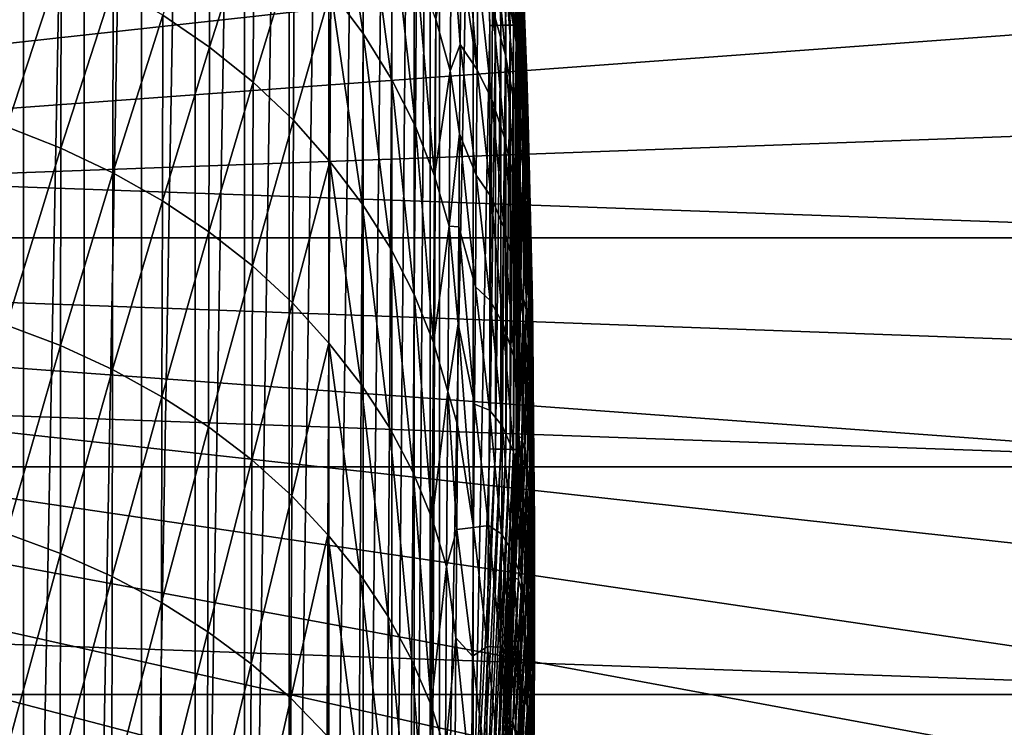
# Model space of a CAD drawing. Header units: metres. Extents: x -22 to 72, y -237 to 23.
# Tile 228 of 256: x 12.49 to 19.4, y -3.43 to 1.53. Entities that reach past the tile are written whole.
import ezdxf

# ---------------------------------------------------------------- set-up
doc = ezdxf.new("R2010")
doc.units = ezdxf.units.M
doc.layers.add('solid_509588_MEDIA_SW0001', color=7, linetype='CONTINUOUS')

msp = doc.modelspace()

# ---------------------------------------------------------------- linework, layer by layer
at = {"layer": 'solid_509588_MEDIA_SW0001'}
for points in [[(12.670495, 16.408842, 132.530869), (12.062758, 16.860647, 132.530869), (0, 0, 132.892746)], [(13.261327, 15.935143, 132.530869), (12.670495, 16.408842, 132.530869), (0, 0, 132.892746)], [(13.834463, 15.440181, 132.530869), (13.261327, 15.935143, 132.530869), (0, 0, 132.892746)], [(14.38914, 14.924617, 132.530869), (13.834463, 15.440181, 132.530869), (0, 0, 132.892746)], [(14.924617, 14.38914, 132.530869), (14.38914, 14.924617, 132.530869), (0, 0, 132.892746)], [(15.440181, 13.834463, 132.530869), (14.924617, 14.38914, 132.530869), (0, 0, 132.892746)], [(15.935143, 13.261327, 132.530869), (15.440181, 13.834463, 132.530869), (0, 0, 132.892746)], [(16.408842, 12.670496, 132.530869), (15.935143, 13.261327, 132.530869), (0, 0, 132.892746)], [(16.860647, 12.062758, 132.530869), (16.408842, 12.670496, 132.530869), (0, 0, 132.892746)], [(17.289955, 11.438926, 132.530869), (16.860647, 12.062758, 132.530869), (0, 0, 132.892746)], [(12.071428, 11.517202, 132.943756), (12.511848, 11.357363, 132.943756), (12.071432, -11.517201, 132.943756)], [(17.696192, 10.79983, 132.530869), (17.289955, 11.438926, 132.530869), (0, 0, 132.892746)], [(12.511848, 11.357363, 132.943756), (12.511853, -11.357361, 132.943756), (12.071432, -11.517201, 132.943756)], [(12.511848, 11.357363, 132.943756), (12.936604, 11.154259, 132.943756), (12.511853, -11.357361, 132.943756)], [(12.936604, 11.154259, 132.943756), (12.936608, -11.154256, 132.943756), (12.511853, -11.357361, 132.943756)], [(12.936604, 11.154259, 132.943756), (13.339938, 10.910168, 132.943756), (12.936608, -11.154256, 132.943756)], [(13.339938, 10.910168, 132.943756), (13.339944, -10.910164, 132.943756), (12.936608, -11.154256, 132.943756)], [(13.339938, 10.910168, 132.943756), (13.716635, 10.628305, 132.943756), (13.339944, -10.910164, 132.943756)], [(18.078817, 10.146324, 132.530869), (17.696192, 10.79983, 132.530869), (0, 0, 132.892746)], [(13.716635, 10.628305, 132.943756), (13.71664, -10.628303, 132.943756), (13.339944, -10.910164, 132.943756)], [(13.716635, 10.628305, 132.943756), (14.063028, 10.311828, 132.943756), (13.71664, -10.628303, 132.943756)], [(14.063028, 10.311828, 132.943756), (14.063032, -10.311823, 132.943756), (13.71664, -10.628303, 132.943756)], [(14.063028, 10.311828, 132.943756), (14.376868, 9.963041, 132.943756), (14.063032, -10.311823, 132.943756)], [(18.437321, 9.47928, 132.530869), (18.078817, 10.146324, 132.530869), (0, 0, 132.892746)], [(14.376868, 9.963041, 132.943756), (14.376872, -9.963037, 132.943756), (14.063032, -10.311823, 132.943756)], [(14.376868, 9.963041, 132.943756), (14.655862, 9.584217, 132.943756), (14.376872, -9.963037, 132.943756)], [(14.655862, 9.584217, 132.943756), (14.655866, -9.584211, 132.943756), (14.376872, -9.963037, 132.943756)], [(14.655862, 9.584217, 132.943756), (14.896885, 9.17904, 132.943756), (14.655866, -9.584211, 132.943756)], [(18.771223, 8.799588, 132.530869), (18.437321, 9.47928, 132.530869), (0, 0, 132.892746)], [(14.896885, 9.17904, 132.943756), (14.896888, -9.179035, 132.943756), (14.655866, -9.584211, 132.943756)], [(14.896885, 9.17904, 132.943756), (15.09676, 8.752755, 132.943756), (14.896888, -9.179035, 132.943756)], [(19.080078, 8.108154, 132.530869), (18.771223, 8.799588, 132.530869), (0, 0, 132.892746)], [(15.09676, 8.752755, 132.943756), (15.096762, -8.75275, 132.943756), (14.896888, -9.179035, 132.943756)], [(15.09676, 8.752755, 132.943756), (15.253252, 8.311133, 132.943756), (15.096762, -8.75275, 132.943756)], [(15.253252, 8.311133, 132.943756), (15.253253, -8.31113, 132.943756), (15.096762, -8.75275, 132.943756)], [(15.253252, 8.311133, 132.943756), (15.36519, 7.860181, 132.943756), (15.253253, -8.31113, 132.943756)], [(19.363476, 7.405902, 132.530869), (19.080078, 8.108154, 132.530869), (0, 0, 132.892746)], [(15.36519, 7.860181, 132.943756), (15.365191, -7.860179, 132.943756), (15.253253, -8.31113, 132.943756)], [(15.36519, 7.860181, 132.943756), (15.432474, 7.405864, 132.943756), (15.365191, -7.860179, 132.943756)], [(19.621035, 6.693768, 132.530869), (19.363476, 7.405902, 132.530869), (0, 0, 132.892746)], [(15.432474, 7.405864, 132.943756), (15.432474, -7.405864, 132.943756), (15.365191, -7.860179, 132.943756)], [(15.432474, 7.405864, 132.943756), (15.667136, 4.456782, 132.943756), (15.432474, -7.405864, 132.943756)], [(19.852415, 5.972702, 132.530869), (19.621035, 6.693768, 132.530869), (0, 0, 132.892746)], [(20.057306, 5.243667, 132.530869), (19.852415, 5.972702, 132.530869), (0, 0, 132.892746)], [(20.235434, 4.507635, 132.530869), (20.057306, 5.243667, 132.530869), (0, 0, 132.892746)], [(20.38656, 3.765589, 132.530869), (20.235434, 4.507635, 132.530869), (0, 0, 132.892746)], [(15.667136, 4.456782, 132.943756), (15.667665, -4.447898, 132.943756), (15.432474, -7.405864, 132.943756)], [(15.70604, 4.459395, 132.947601), (15.785137, 1.489368, 132.943756), (15.667136, 4.456782, 132.943756)], [(15.667136, 4.456782, 132.943756), (15.785137, 1.489368, 132.943756), (15.667665, -4.447898, 132.943756)], [(15.82418, 1.490216, 132.947601), (15.70604, 4.459395, 132.947601), (15.743492, 4.461631, 132.958969)], [(15.82418, 1.490216, 132.947601), (15.785137, 1.489368, 132.943756), (15.70604, 4.459395, 132.947601)], [(15.861691, 1.490963, 132.958969), (15.743492, 4.461631, 132.958969), (15.778008, 4.463691, 132.977463)], [(15.861691, 1.490963, 132.958969), (15.82418, 1.490216, 132.947601), (15.743492, 4.461631, 132.958969)], [(15.896261, 1.491652, 132.977463), (15.778008, 4.463691, 132.977463), (15.808261, 4.465497, 133.002335)], [(15.896261, 1.491652, 132.977463), (15.861691, 1.490963, 132.958969), (15.778008, 4.463691, 132.977463)], [(15.926562, 1.492255, 133.002335), (15.808261, 4.465497, 133.002335), (15.83309, 4.466979, 133.032639)], [(15.926562, 1.492255, 133.002335), (15.896261, 1.491652, 132.977463), (15.808261, 4.465497, 133.002335)], [(15.95143, 1.492751, 133.032639), (15.83309, 4.466979, 133.032639), (15.851539, 4.46808, 133.067215)], [(15.95143, 1.492751, 133.032639), (15.926562, 1.492255, 133.002335), (15.83309, 4.466979, 133.032639)], [(15.969909, 1.493119, 133.067215), (15.851539, 4.46808, 133.067215), (15.8629, 4.468759, 133.104736)], [(15.969909, 1.493119, 133.067215), (15.95143, 1.492751, 133.032639), (15.851539, 4.46808, 133.067215)], [(15.981288, 1.493345, 133.104736), (15.8629, 4.468759, 133.104736), (15.866736, 4.468987, 133.143753)], [(15.981288, 1.493345, 133.104736), (15.969909, 1.493119, 133.067215), (15.8629, 4.468759, 133.104736)], [(15.983966, 1.550761, 245.443756), (15.985129, 1.493422, 133.143753), (15.866736, 4.468987, 133.143753)], [(15.981288, 1.493345, 133.104736), (15.866736, 4.468987, 133.143753), (15.985129, 1.493422, 133.143753)], [(20.510487, 3.018518, 132.530869), (20.38656, 3.765589, 132.530869), (0, 0, 132.892746)], [(20.607046, 2.26742, 132.530869), (20.510487, 3.018518, 132.530869), (0, 0, 132.892746)], [(14.674785, 2.866232, 269.162109), (14.668264, 1.738169, 270.831024), (14.896646, 1.432895, 270.73233)], [(14.674785, 2.866232, 269.162109), (14.896646, 1.432895, 270.73233), (14.903741, 2.553736, 269.076538)], [(13.489675, 1.563269, 272.749512), (13.817951, 1.33857, 272.687347), (13.822196, 2.561059, 271.037048)], [(13.822196, 2.561059, 271.037048), (13.817951, 1.33857, 272.687347), (14.129137, 2.308575, 270.976379)], [(14.903741, 2.553736, 269.076538), (14.896646, 1.432895, 270.73233), (15.09522, 1.113712, 270.620117)], [(14.903741, 2.553736, 269.076538), (15.09522, 1.113712, 270.620117), (15.102774, 2.226951, 268.977844)], [(15.695248, 1.179402, 266.080597), (15.587113, 2.521033, 265.582611), (15.58248, 1.952453, 266.610321)], [(15.695248, 1.179402, 266.080597), (15.70085, 1.875231, 264.798157), (15.587113, 2.521033, 265.582611)], [(16.002821, 1.52741, 246.873627), (15.983966, 1.550761, 245.443756), (15.973648, 2.501447, 246.93132)], [(16.002821, 1.52741, 246.873627), (15.973648, 2.501447, 246.93132), (15.987425, 2.422166, 248.398697)], [(16.019035, 1.448594, 248.285645), (15.987425, 2.422166, 248.398697), (15.998884, 2.289192, 249.845108)], [(16.019035, 1.448594, 248.285645), (16.002821, 1.52741, 246.873627), (15.987425, 2.422166, 248.398697)], [(13.817951, 1.33857, 272.687347), (14.124059, 1.092366, 272.614594), (14.129137, 2.308575, 270.976379)], [(14.129137, 2.308575, 270.976379), (14.124059, 1.092366, 272.614594), (14.411828, 2.035446, 270.905487)], [(15.969852, 1.370085, 258.44104), (15.899727, 2.313622, 258.795685), (15.897284, 1.820369, 260.144196)], [(15.969852, 1.370085, 258.44104), (15.970487, 1.808685, 257.098541), (15.899727, 2.313622, 258.795685)], [(16.03261, 1.317006, 249.679001), (15.998884, 2.289192, 249.845108), (16.008144, 2.103633, 251.269775)], [(16.03261, 1.317006, 249.679001), (16.019035, 1.448594, 248.285645), (15.998884, 2.289192, 249.845108)], [(20.676109, 1.513296, 132.530869), (20.607046, 2.26742, 132.530869), (0, 0, 132.892746)], [(15.102774, 2.226951, 268.977844), (15.09522, 1.113712, 270.620117), (15.262479, 0.780429, 270.497742)], [(15.102774, 2.226951, 268.977844), (15.262479, 0.780429, 270.497742), (15.270371, 1.885806, 268.869629)], [(15.405336, 1.533345, 268.751099), (15.506792, 1.172631, 268.621368), (15.514795, 2.188404, 266.964905)], [(15.577707, 1.355325, 267.618652), (15.514795, 2.188404, 266.964905), (15.506792, 1.172631, 268.621368)], [(15.577707, 1.355325, 267.618652), (15.58248, 1.952453, 266.610321), (15.514795, 2.188404, 266.964905)], [(15.893909, 1.280627, 261.463074), (15.80903, 2.206728, 261.828827), (15.804575, 1.611807, 263.147369)], [(15.893909, 1.280627, 261.463074), (15.897284, 1.820369, 260.144196), (15.80903, 2.206728, 261.828827)], [(16.023916, 1.242641, 255.405884), (15.969768, 2.199422, 255.728928), (15.970487, 1.808685, 257.098541)], [(16.023916, 1.242641, 255.405884), (16.02054, 1.57923, 254.050934), (15.969768, 2.199422, 255.728928)], [(12.395121, 2.096753, 272.875092), (12.39426, 0.77972, 274.508118), (12.775601, 1.943319, 272.843109)], [(16.043684, 1.133766, 251.052887), (16.008144, 2.103633, 251.269775), (16.015324, 1.866604, 252.671982)], [(16.043684, 1.133766, 251.052887), (16.03261, 1.317006, 249.679001), (16.008144, 2.103633, 251.269775)], [(14.124059, 1.092366, 272.614594), (14.405973, 0.826057, 272.530823), (14.411828, 2.035446, 270.905487)], [(14.411828, 2.035446, 270.905487), (14.405973, 0.826057, 272.530823), (14.668264, 1.738169, 270.831024)], [(12.39426, 0.77972, 274.508118), (12.773954, 0.630475, 274.467255), (12.775601, 1.943319, 272.843109)], [(12.775601, 1.943319, 272.843109), (12.773954, 0.630475, 274.467255), (13.141406, 1.765201, 272.801331)], [(15.695248, 1.179402, 266.080597), (15.58248, 1.952453, 266.610321), (15.577707, 1.355325, 267.618652)], [(15.270371, 1.885806, 268.869629), (15.262479, 0.780429, 270.497742), (15.397219, 0.436014, 270.364563)], [(15.270371, 1.885806, 268.869629), (15.397219, 0.436014, 270.364563), (15.405336, 1.533345, 268.751099)], [(15.799532, 0.97177, 264.434296), (15.70085, 1.875231, 264.798157), (15.695248, 1.179402, 266.080597)], [(15.799532, 0.97177, 264.434296), (15.804575, 1.611807, 263.147369), (15.70085, 1.875231, 264.798157)], [(16.052389, 0.899999, 252.406479), (16.015324, 1.866604, 252.671982), (16.02054, 1.57923, 254.050934)], [(16.052389, 0.899999, 252.406479), (16.043684, 1.133766, 251.052887), (16.015324, 1.866604, 252.671982)], [(15.967963, 0.884763, 259.755707), (15.897284, 1.820369, 260.144196), (15.893909, 1.280627, 261.463074)], [(15.967963, 0.884763, 259.755707), (15.969852, 1.370085, 258.44104), (15.897284, 1.820369, 260.144196)], [(16.025566, 0.85798, 256.736084), (15.970487, 1.808685, 257.098541), (15.969852, 1.370085, 258.44104)], [(16.025566, 0.85798, 256.736084), (16.023916, 1.242641, 255.405884), (15.970487, 1.808685, 257.098541)], [(12.773954, 0.630475, 274.467255), (13.138915, 0.457258, 274.415588), (13.141406, 1.765201, 272.801331)], [(13.141406, 1.765201, 272.801331), (13.138915, 0.457258, 274.415588), (13.489675, 1.563269, 272.749512)], [(14.405973, 0.826057, 272.530823), (14.661716, 0.536042, 272.44223), (14.668264, 1.738169, 270.831024)], [(14.668264, 1.738169, 270.831024), (14.661716, 0.536042, 272.44223), (14.889503, 0.238556, 272.329865)], [(14.668264, 1.738169, 270.831024), (14.889503, 0.238556, 272.329865), (14.896646, 1.432895, 270.73233)], [(-22.5, 0), (-22.442665, 1.605242), (22.5, 0)], [(-22.442665, 1.605242), (22.442665, 1.605242), (22.5, 0)], [(15.889687, 0.695532, 262.751678), (15.804575, 1.611807, 263.147369), (15.799532, 0.97177, 264.434296)], [(15.889687, 0.695532, 262.751678), (15.893909, 1.280627, 261.463074), (15.804575, 1.611807, 263.147369)], [(13.138915, 0.457258, 274.415588), (13.486313, 0.260911, 274.352905), (13.489675, 1.563269, 272.749512)], [(13.489675, 1.563269, 272.749512), (13.486313, 0.260911, 274.352905), (13.817951, 1.33857, 272.687347)], [(15.405336, 1.533345, 268.751099), (15.397219, 0.436014, 270.364563), (15.506792, 1.172631, 268.621368)], [(15.983966, 1.550761, 245.443756), (15.98951, 1.254398, 245.443756), (15.985129, 1.493422, 133.143753)], [(16.002821, 1.52741, 246.873627), (15.98951, 1.254398, 245.443756), (15.983966, 1.550761, 245.443756)], [(16.002821, 1.52741, 246.873627), (15.997787, 0.576262, 245.443756), (15.98951, 1.254398, 245.443756)], [(16.018829, 0.55219, 246.811066), (15.997787, 0.576262, 245.443756), (16.002821, 1.52741, 246.873627)], [(16.018829, 0.55219, 246.811066), (16.002821, 1.52741, 246.873627), (16.019035, 1.448594, 248.285645)], [(16.058863, 0.616844, 253.738983), (16.02054, 1.57923, 254.050934), (16.023916, 1.242641, 255.405884)], [(16.058863, 0.616844, 253.738983), (16.052389, 0.899999, 252.406479), (16.02054, 1.57923, 254.050934)], [(20.717583, 0.757153, 132.530869), (20.676109, 1.513296, 132.530869), (0, 0, 132.892746)], [(15.785137, 1.489368, 132.943756), (15.785315, -1.480464, 132.943756), (15.667665, -4.447898, 132.943756)], [(15.82418, 1.490216, 132.947601), (15.785315, -1.480464, 132.943756), (15.785137, 1.489368, 132.943756)], [(15.824357, -1.481312, 132.947601), (15.785315, -1.480464, 132.943756), (15.82418, 1.490216, 132.947601)], [(15.824357, -1.481312, 132.947601), (15.82418, 1.490216, 132.947601), (15.861691, 1.490963, 132.958969)], [(15.861868, -1.482054, 132.958969), (15.824357, -1.481312, 132.947601), (15.861691, 1.490963, 132.958969)], [(15.861868, -1.482054, 132.958969), (15.861691, 1.490963, 132.958969), (15.896261, 1.491652, 132.977463)], [(15.896439, -1.482739, 132.977463), (15.861868, -1.482054, 132.958969), (15.896261, 1.491652, 132.977463)], [(15.896439, -1.482739, 132.977463), (15.896261, 1.491652, 132.977463), (15.926562, 1.492255, 133.002335)], [(15.92674, -1.483339, 133.002335), (15.896439, -1.482739, 132.977463), (15.926562, 1.492255, 133.002335)], [(15.92674, -1.483339, 133.002335), (15.926562, 1.492255, 133.002335), (15.95143, 1.492751, 133.032639)], [(15.951608, -1.483831, 133.032639), (15.92674, -1.483339, 133.002335), (15.95143, 1.492751, 133.032639)], [(15.951608, -1.483831, 133.032639), (15.95143, 1.492751, 133.032639), (15.969909, 1.493119, 133.067215)], [(15.970086, -1.484197, 133.067215), (15.951608, -1.483831, 133.032639), (15.969909, 1.493119, 133.067215)], [(15.970086, -1.484197, 133.067215), (15.969909, 1.493119, 133.067215), (15.981288, 1.493345, 133.104736)], [(15.981464, -1.484422, 133.104736), (15.970086, -1.484197, 133.067215), (15.981288, 1.493345, 133.104736)], [(15.981464, -1.484422, 133.104736), (15.981288, 1.493345, 133.104736), (15.985129, 1.493422, 133.143753)], [(15.981464, -1.484422, 133.104736), (15.985129, 1.493422, 133.143753), (15.985307, -1.484498, 133.143753)], [(15.98717, -1.387207, 245.443756), (15.985307, -1.484498, 133.143753), (15.985129, 1.493422, 133.143753)], [(15.998925, -0.401529, 245.443756), (15.98717, -1.387207, 245.443756), (15.985129, 1.493422, 133.143753)], [(15.999412, -0.296998, 245.443756), (15.998925, -0.401529, 245.443756), (15.985129, 1.493422, 133.143753)], [(15.997787, 0.576262, 245.443756), (15.999412, -0.296998, 245.443756), (15.985129, 1.493422, 133.143753)], [(15.98951, 1.254398, 245.443756), (15.997787, 0.576262, 245.443756), (15.985129, 1.493422, 133.143753)], [(14.896646, 1.432895, 270.73233), (14.889503, 0.238556, 272.329865), (15.087591, -0.072452, 272.203644)], [(14.896646, 1.432895, 270.73233), (15.087591, -0.072452, 272.203644), (15.09522, 1.113712, 270.620117)], [(16.036917, 0.473718, 248.163284), (16.018829, 0.55219, 246.811066), (16.019035, 1.448594, 248.285645)], [(16.036917, 0.473718, 248.163284), (16.019035, 1.448594, 248.285645), (16.03261, 1.317006, 249.679001)], [(13.486313, 0.260911, 274.352905), (13.813719, 0.042444, 274.278992), (13.817951, 1.33857, 272.687347)], [(13.817951, 1.33857, 272.687347), (13.813719, 0.042444, 274.278992), (14.124059, 1.092366, 272.614594)], [(15.572808, 0.730046, 268.607178), (15.577707, 1.355325, 267.618652), (15.506792, 1.172631, 268.621368)], [(15.689313, 0.439806, 267.329834), (15.577707, 1.355325, 267.618652), (15.572808, 0.730046, 268.607178)], [(15.689313, 0.439806, 267.329834), (15.695248, 1.179402, 266.080597), (15.577707, 1.355325, 267.618652)], [(16.025614, 0.426394, 258.040771), (15.969852, 1.370085, 258.44104), (15.967963, 0.884763, 259.755707)], [(16.025614, 0.426394, 258.040771), (16.025566, 0.85798, 256.736084), (15.969852, 1.370085, 258.44104)], [(16.052114, 0.343458, 249.499542), (16.03261, 1.317006, 249.679001), (16.043684, 1.133766, 251.052887)], [(16.052114, 0.343458, 249.499542), (16.036917, 0.473718, 248.163284), (16.03261, 1.317006, 249.679001)], [(15.96492, 0.353869, 261.04187), (15.893909, 1.280627, 261.463074), (15.889687, 0.695532, 262.751678)], [(15.96492, 0.353869, 261.04187), (15.967963, 0.884763, 259.755707), (15.893909, 1.280627, 261.463074)], [(15.793963, 0.287742, 265.688904), (15.695248, 1.179402, 266.080597), (15.689313, 0.439806, 267.329834)], [(15.793963, 0.287742, 265.688904), (15.799532, 0.97177, 264.434296), (15.695248, 1.179402, 266.080597)], [(16.063238, 0.285444, 255.049591), (16.023916, 1.242641, 255.405884), (16.025566, 0.85798, 256.736084)], [(16.063238, 0.285444, 255.049591), (16.058863, 0.616844, 253.738983), (16.023916, 1.242641, 255.405884)], [(15.09522, 1.113712, 270.620117), (15.087591, -0.072452, 272.203644), (15.254479, -0.397269, 272.066681)], [(15.09522, 1.113712, 270.620117), (15.254479, -0.397269, 272.066681), (15.262479, 0.780429, 270.497742)], [(15.397219, 0.436014, 270.364563), (15.498554, 0.083457, 270.219849), (15.506792, 1.172631, 268.621368)], [(15.572808, 0.730046, 268.607178), (15.506792, 1.172631, 268.621368), (15.498554, 0.083457, 270.219849)], [(16.064569, 0.162542, 250.818954), (16.043684, 1.133766, 251.052887), (16.052389, 0.899999, 252.406479)], [(16.064569, 0.162542, 250.818954), (16.052114, 0.343458, 249.499542), (16.043684, 1.133766, 251.052887)], [(13.813719, 0.042444, 274.278992), (14.118985, -0.19692, 274.193634), (14.124059, 1.092366, 272.614594)], [(14.124059, 1.092366, 272.614594), (14.118985, -0.19692, 274.193634), (14.405973, 0.826057, 272.530823)], [(15.884694, 0.066226, 264.009247), (15.799532, 0.97177, 264.434296), (15.793963, 0.287742, 265.688904)], [(15.884694, 0.066226, 264.009247), (15.889687, 0.695532, 262.751678), (15.799532, 0.97177, 264.434296)], [(16.074434, -0.067893, 252.120667), (16.052389, 0.899999, 252.406479), (16.058863, 0.616844, 253.738983)], [(16.074434, -0.067893, 252.120667), (16.064569, 0.162542, 250.818954), (16.052389, 0.899999, 252.406479)], [(16.024174, -0.05096, 259.319183), (15.967963, 0.884763, 259.755707), (15.96492, 0.353869, 261.04187)], [(16.024174, -0.05096, 259.319183), (16.025614, 0.426394, 258.040771), (15.967963, 0.884763, 259.755707)], [(16.065655, -0.093048, 256.337494), (16.025566, 0.85798, 256.736084), (16.025614, 0.426394, 258.040771)], [(16.065655, -0.093048, 256.337494), (16.063238, 0.285444, 255.049591), (16.025566, 0.85798, 256.736084)], [(12.39426, 0.77972, 274.508118), (12.393414, -0.610864, 276.081085), (12.773954, 0.630475, 274.467255)], [(14.118985, -0.19692, 274.193634), (14.400114, -0.45583, 274.096558), (14.405973, 0.826057, 272.530823)], [(14.405973, 0.826057, 272.530823), (14.400114, -0.45583, 274.096558), (14.661716, 0.536042, 272.44223)], [(15.262479, 0.780429, 270.497742), (15.254479, -0.397269, 272.066681), (15.388959, -0.733011, 271.918488)], [(15.262479, 0.780429, 270.497742), (15.388959, -0.733011, 271.918488), (15.397219, 0.436014, 270.364563)], [(20.717583, 0.757153, 132.530869), (0, 0, 132.892746), (20.731415, 0, 132.530869)], [(15.567797, 0.077033, 269.575439), (15.572808, 0.730046, 268.607178), (15.498554, 0.083457, 270.219849)], [(15.683089, -0.342453, 268.545105), (15.572808, 0.730046, 268.607178), (15.567797, 0.077033, 269.575439)], [(15.683089, -0.342453, 268.545105), (15.689313, 0.439806, 267.329834), (15.572808, 0.730046, 268.607178)], [(15.960824, -0.221442, 262.298767), (15.889687, 0.695532, 262.751678), (15.884694, 0.066226, 264.009247)], [(15.960824, -0.221442, 262.298767), (15.96492, 0.353869, 261.04187), (15.889687, 0.695532, 262.751678)], [(12.393414, -0.610864, 276.081085), (12.772322, -0.755443, 276.031097), (12.773954, 0.630475, 274.467255)], [(12.773954, 0.630475, 274.467255), (12.772322, -0.755443, 276.031097), (13.138915, 0.457258, 274.415588)], [(16.018829, 0.55219, 246.811066), (15.999412, -0.296998, 245.443756), (15.997787, 0.576262, 245.443756)], [(16.081852, -0.346698, 253.403809), (16.058863, 0.616844, 253.738983), (16.063238, 0.285444, 255.049591)], [(16.081852, -0.346698, 253.403809), (16.074434, -0.067893, 252.120667), (16.058863, 0.616844, 253.738983)], [(14.400114, -0.45583, 274.096558), (14.65515, -0.737939, 273.993408), (14.661716, 0.536042, 272.44223)], [(14.661716, 0.536042, 272.44223), (14.65515, -0.737939, 273.993408), (14.882324, -1.027046, 273.866943)], [(14.661716, 0.536042, 272.44223), (14.882324, -1.027046, 273.866943), (14.889503, 0.238556, 272.329865)], [(16.018829, 0.55219, 246.811066), (15.998925, -0.401529, 245.443756), (15.999412, -0.296998, 245.443756)], [(16.021479, -0.42572, 246.745224), (15.998925, -0.401529, 245.443756), (16.018829, 0.55219, 246.811066)], [(16.021479, -0.42572, 246.745224), (16.018829, 0.55219, 246.811066), (16.036917, 0.473718, 248.163284)], [(12.772322, -0.755443, 276.031097), (13.136438, -0.923259, 275.969208), (13.138915, 0.457258, 274.415588)], [(13.138915, 0.457258, 274.415588), (13.136438, -0.923259, 275.969208), (13.486313, 0.260911, 274.352905)], [(15.397219, 0.436014, 270.364563), (15.388959, -0.733011, 271.918488), (15.498554, 0.083457, 270.219849)], [(15.78793, -0.439147, 266.910522), (15.689313, 0.439806, 267.329834), (15.683089, -0.342453, 268.545105)], [(15.78793, -0.439147, 266.910522), (15.793963, 0.287742, 265.688904), (15.689313, 0.439806, 267.329834)], [(16.040712, -0.50384, 248.034637), (16.021479, -0.42572, 246.745224), (16.036917, 0.473718, 248.163284)], [(16.066242, -0.517469, 257.601898), (16.025614, 0.426394, 258.040771), (16.024174, -0.05096, 259.319183)], [(16.066242, -0.517469, 257.601898), (16.065655, -0.093048, 256.337494), (16.025614, 0.426394, 258.040771)], [(16.040712, -0.50384, 248.034637), (16.036917, 0.473718, 248.163284), (16.052114, 0.343458, 249.499542)], [(16.021366, -0.572917, 260.570587), (15.96492, 0.353869, 261.04187), (15.960824, -0.221442, 262.298767)], [(16.021366, -0.572917, 260.570587), (16.024174, -0.05096, 259.319183), (15.96492, 0.353869, 261.04187)], [(15.879013, -0.60614, 265.235138), (15.793963, 0.287742, 265.688904), (15.78793, -0.439147, 266.910522)], [(15.879013, -0.60614, 265.235138), (15.884694, 0.066226, 264.009247), (15.793963, 0.287742, 265.688904)], [(16.0569, -0.632694, 249.311066), (16.040712, -0.50384, 248.034637), (16.052114, 0.343458, 249.499542)], [(16.0569, -0.632694, 249.311066), (16.052114, 0.343458, 249.499542), (16.064569, 0.162542, 250.818954)], [(16.086975, -0.672718, 254.667526), (16.063238, 0.285444, 255.049591), (16.065655, -0.093048, 256.337494)], [(16.086975, -0.672718, 254.667526), (16.081852, -0.346698, 253.403809), (16.063238, 0.285444, 255.049591)], [(13.136438, -0.923259, 275.969208), (13.482963, -1.113496, 275.895294), (13.486313, 0.260911, 274.352905)], [(13.486313, 0.260911, 274.352905), (13.482963, -1.113496, 275.895294), (13.813719, 0.042444, 274.278992)], [(14.889503, 0.238556, 272.329865), (14.882324, -1.027046, 273.866943), (15.079907, -1.329276, 273.726318)], [(14.889503, 0.238556, 272.329865), (15.079907, -1.329276, 273.726318), (15.087591, -0.072452, 272.203644)], [(16.070198, -0.81114, 250.573563), (16.0569, -0.632694, 249.311066), (16.064569, 0.162542, 250.818954)], [(16.070198, -0.81114, 250.573563), (16.064569, 0.162542, 250.818954), (16.074434, -0.067893, 252.120667)], [(15.388959, -0.733011, 271.918488), (15.490134, -1.076762, 271.758545), (15.498554, 0.083457, 270.219849)], [(15.562687, -0.603338, 270.52301), (15.498554, 0.083457, 270.219849), (15.490134, -1.076762, 271.758545)], [(15.562687, -0.603338, 270.52301), (15.567797, 0.077033, 269.575439), (15.498554, 0.083457, 270.219849)], [(15.676622, -1.166265, 269.725708), (15.567797, 0.077033, 269.575439), (15.562687, -0.603338, 270.52301)], [(15.676622, -1.166265, 269.725708), (15.683089, -0.342453, 268.545105), (15.567797, 0.077033, 269.575439)], [(22.442665, -1.605242), (-22.5, 0), (22.5, 0)], [(22.442665, -1.605242), (-22.442665, -1.605242), (-22.5, 0)], [(20.717583, -0.757153, 132.530869), (20.731415, 0, 132.530869), (0, 0, 132.892746)], [(20.676109, -1.513296, 132.530869), (20.717583, -0.757153, 132.530869), (0, 0, 132.892746)], [(20.607046, -2.26742, 132.530869), (20.676109, -1.513296, 132.530869), (0, 0, 132.892746)], [(20.510487, -3.018518, 132.530869), (20.607046, -2.26742, 132.530869), (0, 0, 132.892746)], [(20.38656, -3.765589, 132.530869), (20.510487, -3.018518, 132.530869), (0, 0, 132.892746)], [(20.235434, -4.507635, 132.530869), (20.38656, -3.765589, 132.530869), (0, 0, 132.892746)], [(20.057306, -5.243667, 132.530869), (20.235434, -4.507635, 132.530869), (0, 0, 132.892746)], [(19.852415, -5.972702, 132.530869), (20.057306, -5.243667, 132.530869), (0, 0, 132.892746)], [(19.621035, -6.693768, 132.530869), (19.852415, -5.972702, 132.530869), (0, 0, 132.892746)], [(19.363476, -7.405902, 132.530869), (19.621035, -6.693768, 132.530869), (0, 0, 132.892746)], [(19.080078, -8.108154, 132.530869), (19.363476, -7.405902, 132.530869), (0, 0, 132.892746)], [(18.771223, -8.799588, 132.530869), (19.080078, -8.108154, 132.530869), (0, 0, 132.892746)], [(18.437321, -9.47928, 132.530869), (18.771223, -8.799588, 132.530869), (0, 0, 132.892746)], [(18.078817, -10.146324, 132.530869), (18.437321, -9.47928, 132.530869), (0, 0, 132.892746)], [(17.696192, -10.79983, 132.530869), (18.078817, -10.146324, 132.530869), (0, 0, 132.892746)], [(17.289955, -11.438926, 132.530869), (17.696192, -10.79983, 132.530869), (0, 0, 132.892746)], [(16.860647, -12.062758, 132.530869), (17.289955, -11.438926, 132.530869), (0, 0, 132.892746)], [(16.408842, -12.670496, 132.530869), (16.860647, -12.062758, 132.530869), (0, 0, 132.892746)], [(15.935143, -13.261327, 132.530869), (16.408842, -12.670496, 132.530869), (0, 0, 132.892746)], [(15.440181, -13.834463, 132.530869), (15.935143, -13.261327, 132.530869), (0, 0, 132.892746)], [(14.924617, -14.38914, 132.530869), (15.440181, -13.834463, 132.530869), (0, 0, 132.892746)], [(14.389139, -14.924617, 132.530869), (14.924617, -14.38914, 132.530869), (0, 0, 132.892746)], [(13.834463, -15.440181, 132.530869), (14.389139, -14.924617, 132.530869), (0, 0, 132.892746)], [(13.261327, -15.935143, 132.530869), (13.834463, -15.440181, 132.530869), (0, 0, 132.892746)], [(12.670495, -16.408842, 132.530869), (13.261327, -15.935143, 132.530869), (0, 0, 132.892746)], [(12.062758, -16.860647, 132.530869), (12.670495, -16.408842, 132.530869), (0, 0, 132.892746)], [(13.482963, -1.113496, 275.895294), (13.809494, -1.32518, 275.809296), (13.813719, 0.042444, 274.278992)], [(13.813719, 0.042444, 274.278992), (13.809494, -1.32518, 275.809296), (14.118985, -0.19692, 274.193634)], [(15.955774, -0.840008, 263.525726), (15.884694, 0.066226, 264.009247), (15.879013, -0.60614, 265.235138)], [(15.955774, -0.840008, 263.525726), (15.960824, -0.221442, 262.298767), (15.884694, 0.066226, 264.009247)], [(16.06514, -0.98665, 258.84201), (16.024174, -0.05096, 259.319183), (16.021366, -0.572917, 260.570587)], [(16.06514, -0.98665, 258.84201), (16.066242, -0.517469, 257.601898), (16.024174, -0.05096, 259.319183)], [(16.080761, -1.038031, 251.821198), (16.070198, -0.81114, 250.573563), (16.074434, -0.067893, 252.120667)], [(16.080761, -1.038031, 251.821198), (16.074434, -0.067893, 252.120667), (16.081852, -0.346698, 253.403809)], [(15.087591, -0.072452, 272.203644), (15.079907, -1.329276, 273.726318), (15.246403, -1.644996, 273.574432)], [(15.087591, -0.072452, 272.203644), (15.246403, -1.644996, 273.574432), (15.254479, -0.397269, 272.066681)], [(16.089949, -1.044788, 255.910919), (16.065655, -0.093048, 256.337494), (16.066242, -0.517469, 257.601898)], [(16.089949, -1.044788, 255.910919), (16.086975, -0.672718, 254.667526), (16.065655, -0.093048, 256.337494)], [(13.809494, -1.32518, 275.809296), (14.113914, -1.557129, 275.710999), (14.118985, -0.19692, 274.193634)], [(14.118985, -0.19692, 274.193634), (14.113914, -1.557129, 275.710999), (14.400114, -0.45583, 274.096558)], [(16.017311, -1.138304, 261.79425), (15.960824, -0.221442, 262.298767), (15.955774, -0.840008, 263.525726)], [(16.017311, -1.138304, 261.79425), (16.021366, -0.572917, 260.570587), (15.960824, -0.221442, 262.298767)], [(15.781493, -1.207763, 268.098419), (15.683089, -0.342453, 268.545105), (15.676622, -1.166265, 269.725708)], [(15.781493, -1.207763, 268.098419), (15.78793, -0.439147, 266.910522), (15.683089, -0.342453, 268.545105)], [(15.254479, -0.397269, 272.066681), (15.246403, -1.644996, 273.574432), (15.380597, -1.971406, 273.41098)], [(15.254479, -0.397269, 272.066681), (15.380597, -1.971406, 273.41098), (15.388959, -0.733011, 271.918488)], [(16.021479, -0.42572, 246.745224), (15.98717, -1.387207, 245.443756), (15.998925, -0.401529, 245.443756)], [(16.088747, -1.31221, 253.053024), (16.080761, -1.038031, 251.821198), (16.081852, -0.346698, 253.403809)], [(16.088747, -1.31221, 253.053024), (16.081852, -0.346698, 253.403809), (16.086975, -0.672718, 254.667526)], [(14.113914, -1.557129, 275.710999), (14.394251, -1.808038, 275.60025), (14.400114, -0.45583, 274.096558)], [(14.400114, -0.45583, 274.096558), (14.394251, -1.808038, 275.60025), (14.65515, -0.737939, 273.993408)], [(15.872725, -1.320414, 266.428619), (15.78793, -0.439147, 266.910522), (15.781493, -1.207763, 268.098419)], [(15.872725, -1.320414, 266.428619), (15.879013, -0.60614, 265.235138), (15.78793, -0.439147, 266.910522)], [(16.010435, -1.407847, 246.67778), (15.98717, -1.387207, 245.443756), (16.021479, -0.42572, 246.745224)], [(16.010435, -1.407847, 246.67778), (16.021479, -0.42572, 246.745224), (16.040712, -0.50384, 248.034637)], [(16.029951, -1.485479, 247.902954), (16.010435, -1.407847, 246.67778), (16.040712, -0.50384, 248.034637)], [(16.029951, -1.485479, 247.902954), (16.040712, -0.50384, 248.034637), (16.0569, -0.632694, 249.311066)], [(16.090921, -1.461737, 257.133148), (16.066242, -0.517469, 257.601898), (16.06514, -0.98665, 258.84201)], [(16.090921, -1.461737, 257.133148), (16.089949, -1.044788, 255.910919), (16.066242, -0.517469, 257.601898)], [(12.393414, -0.610864, 276.081085), (12.392573, -2.072898, 277.590851), (12.772322, -0.755443, 276.031097)], [(15.557492, -1.310615, 271.449371), (15.562687, -0.603338, 270.52301), (15.490134, -1.076762, 271.758545)], [(15.669955, -2.03052, 270.87088), (15.562687, -0.603338, 270.52301), (15.557492, -1.310615, 271.449371)], [(15.669955, -2.03052, 270.87088), (15.676622, -1.166265, 269.725708), (15.562687, -0.603338, 270.52301)], [(15.949872, -1.500658, 264.722015), (15.879013, -0.60614, 265.235138), (15.872725, -1.320414, 266.428619)], [(15.949872, -1.500658, 264.722015), (15.955774, -0.840008, 263.525726), (15.879013, -0.60614, 265.235138)], [(16.062483, -1.499411, 260.057007), (16.021366, -0.572917, 260.570587), (16.017311, -1.138304, 261.79425)], [(16.062483, -1.499411, 260.057007), (16.06514, -0.98665, 258.84201), (16.021366, -0.572917, 260.570587)], [(16.046381, -1.612717, 249.11824), (16.029951, -1.485479, 247.902954), (16.0569, -0.632694, 249.311066)], [(16.046381, -1.612717, 249.11824), (16.0569, -0.632694, 249.311066), (16.070198, -0.81114, 250.573563)], [(16.094313, -1.632511, 254.268127), (16.086975, -0.672718, 254.667526), (16.089949, -1.044788, 255.910919)], [(16.094313, -1.632511, 254.268127), (16.088747, -1.31221, 253.053024), (16.086975, -0.672718, 254.667526)], [(12.392573, -2.072898, 277.590851), (12.770694, -2.212336, 277.531555), (12.772322, -0.755443, 276.031097)], [(12.772322, -0.755443, 276.031097), (12.770694, -2.212336, 277.531555), (13.136438, -0.923259, 275.969208)], [(14.394251, -1.808038, 275.60025), (14.648573, -2.081577, 275.482208), (14.65515, -0.737939, 273.993408)], [(14.65515, -0.737939, 273.993408), (14.648573, -2.081577, 275.482208), (14.875124, -2.361686, 275.341339)], [(14.65515, -0.737939, 273.993408), (14.875124, -2.361686, 275.341339), (14.882324, -1.027046, 273.866943)], [(15.388959, -0.733011, 271.918488), (15.380597, -1.971406, 273.41098), (15.490134, -1.076762, 271.758545)], [(16.059883, -1.788413, 250.322632), (16.046381, -1.612717, 249.11824), (16.070198, -0.81114, 250.573563)], [(16.059883, -1.788413, 250.322632), (16.070198, -0.81114, 250.573563), (16.080761, -1.038031, 251.821198)], [(16.012127, -1.745942, 262.98941), (15.955774, -0.840008, 263.525726), (15.949872, -1.500658, 264.722015)], [(16.012127, -1.745942, 262.98941), (16.017311, -1.138304, 261.79425), (15.955774, -0.840008, 263.525726)], [(12.770694, -2.212336, 277.531555), (13.133965, -2.374247, 277.459259), (13.136438, -0.923259, 275.969208)], [(13.136438, -0.923259, 275.969208), (13.133965, -2.374247, 277.459259), (13.482963, -1.113496, 275.895294)], [(14.882324, -1.027046, 273.866943), (14.875124, -2.361686, 275.341339), (15.072191, -2.654506, 275.186005)], [(14.882324, -1.027046, 273.866943), (15.072191, -2.654506, 275.186005), (15.079907, -1.329276, 273.726318)], [(16.090044, -1.922383, 258.333374), (16.06514, -0.98665, 258.84201), (16.062483, -1.499411, 260.057007)], [(16.090044, -1.922383, 258.333374), (16.090921, -1.461737, 257.133148), (16.06514, -0.98665, 258.84201)], [(15.380597, -1.971406, 273.41098), (15.481585, -2.305671, 273.235596), (15.490134, -1.076762, 271.758545)], [(15.552229, -2.044342, 272.354004), (15.490134, -1.076762, 271.758545), (15.481585, -2.305671, 273.235596)], [(15.552229, -2.044342, 272.354004), (15.557492, -1.310615, 271.449371), (15.490134, -1.076762, 271.758545)], [(16.070618, -2.011411, 251.515152), (16.059883, -1.788413, 250.322632), (16.080761, -1.038031, 251.821198)], [(16.070618, -2.011411, 251.515152), (16.080761, -1.038031, 251.821198), (16.088747, -1.31221, 253.053024)], [(16.09761, -1.997764, 255.465561), (16.089949, -1.044788, 255.910919), (16.090921, -1.461737, 257.133148)], [(16.09761, -1.997764, 255.465561), (16.094313, -1.632511, 254.268127), (16.089949, -1.044788, 255.910919)], [(13.133965, -2.374247, 277.459259), (13.479615, -2.55784, 277.373932), (13.482963, -1.113496, 275.895294)], [(13.482963, -1.113496, 275.895294), (13.479615, -2.55784, 277.373932), (13.809494, -1.32518, 275.809296)], [(15.774716, -2.016969, 269.251923), (15.676622, -1.166265, 269.725708), (15.669955, -2.03052, 270.87088)], [(15.774716, -2.016969, 269.251923), (15.781493, -1.207763, 268.098419), (15.676622, -1.166265, 269.725708)], [(16.058405, -2.054568, 261.246124), (16.017311, -1.138304, 261.79425), (16.012127, -1.745942, 262.98941)], [(16.058405, -2.054568, 261.246124), (16.062483, -1.499411, 260.057007), (16.017311, -1.138304, 261.79425)], [(15.865912, -2.075436, 267.58902), (15.781493, -1.207763, 268.098419), (15.774716, -2.016969, 269.251923)], [(15.865912, -2.075436, 267.58902), (15.872725, -1.320414, 266.428619), (15.781493, -1.207763, 268.098419)], [(15.669955, -2.03052, 270.87088), (15.557492, -1.310615, 271.449371), (15.552229, -2.044342, 272.354004)], [(16.078741, -2.280549, 252.694763), (16.070618, -2.011411, 251.515152), (16.088747, -1.31221, 253.053024)], [(16.078741, -2.280549, 252.694763), (16.088747, -1.31221, 253.053024), (16.094313, -1.632511, 254.268127)], [(13.479615, -2.55784, 277.373932), (13.805273, -2.762178, 277.275543), (13.809494, -1.32518, 275.809296)], [(13.809494, -1.32518, 275.809296), (13.805273, -2.762178, 277.275543), (14.113914, -1.557129, 275.710999)], [(15.079907, -1.329276, 273.726318), (15.072191, -2.654506, 275.186005), (15.23828, -2.960464, 275.018951)], [(15.079907, -1.329276, 273.726318), (15.23828, -2.960464, 275.018951), (15.246403, -1.644996, 273.574432)], [(15.943218, -2.202217, 265.886902), (15.872725, -1.320414, 266.428619), (15.865912, -2.075436, 267.58902)], [(15.943218, -2.202217, 265.886902), (15.949872, -1.500658, 264.722015), (15.872725, -1.320414, 266.428619)], [(16.010435, -1.407847, 246.67778), (15.962015, -2.386697, 245.443756), (15.977799, -1.824729, 245.443756)], [(15.985241, -2.395676, 246.610474), (15.962015, -2.386697, 245.443756), (16.010435, -1.407847, 246.67778)], [(15.98717, -1.387207, 245.443756), (15.977799, -1.824729, 245.443756), (15.985307, -1.484498, 133.143753)], [(16.010435, -1.407847, 246.67778), (15.977799, -1.824729, 245.443756), (15.98717, -1.387207, 245.443756)], [(15.985241, -2.395676, 246.610474), (16.010435, -1.407847, 246.67778), (16.029951, -1.485479, 247.902954)], [(15.824357, -1.481312, 132.947601), (15.667665, -4.447898, 132.943756), (15.785315, -1.480464, 132.943756)], [(15.706571, -4.450505, 132.947601), (15.667665, -4.447898, 132.943756), (15.824357, -1.481312, 132.947601)], [(15.706571, -4.450505, 132.947601), (15.824357, -1.481312, 132.947601), (15.861868, -1.482054, 132.958969)], [(15.744022, -4.452736, 132.958969), (15.706571, -4.450505, 132.947601), (15.861868, -1.482054, 132.958969)], [(15.744022, -4.452736, 132.958969), (15.861868, -1.482054, 132.958969), (15.896439, -1.482739, 132.977463)], [(15.778539, -4.454792, 132.977463), (15.744022, -4.452736, 132.958969), (15.896439, -1.482739, 132.977463)], [(15.778539, -4.454792, 132.977463), (15.896439, -1.482739, 132.977463), (15.92674, -1.483339, 133.002335)], [(15.808792, -4.456594, 133.002335), (15.778539, -4.454792, 132.977463), (15.92674, -1.483339, 133.002335)], [(15.808792, -4.456594, 133.002335), (15.92674, -1.483339, 133.002335), (15.951608, -1.483831, 133.032639)], [(15.833621, -4.458074, 133.032639), (15.808792, -4.456594, 133.002335), (15.951608, -1.483831, 133.032639)], [(15.833621, -4.458074, 133.032639), (15.951608, -1.483831, 133.032639), (15.970086, -1.484197, 133.067215)], [(15.85207, -4.459172, 133.067215), (15.833621, -4.458074, 133.032639), (15.970086, -1.484197, 133.067215)], [(15.85207, -4.459172, 133.067215), (15.970086, -1.484197, 133.067215), (15.981464, -1.484422, 133.104736)], [(15.863431, -4.459849, 133.104736), (15.85207, -4.459172, 133.067215), (15.981464, -1.484422, 133.104736)], [(15.863431, -4.459849, 133.104736), (15.981464, -1.484422, 133.104736), (15.985307, -1.484498, 133.143753)], [(15.863431, -4.459849, 133.104736), (15.985307, -1.484498, 133.143753), (15.867268, -4.460078, 133.143753)], [(15.871695, -4.385133, 245.443756), (15.867268, -4.460078, 133.143753), (15.985307, -1.484498, 133.143753)], [(15.922968, -3.398362, 245.443756), (15.871695, -4.385133, 245.443756), (15.985307, -1.484498, 133.143753)], [(15.962015, -2.386697, 245.443756), (15.922968, -3.398362, 245.443756), (15.985307, -1.484498, 133.143753)], [(16.005932, -2.394643, 264.155334), (15.949872, -1.500658, 264.722015), (15.943218, -2.202217, 265.886902)], [(16.005932, -2.394643, 264.155334), (16.012127, -1.745942, 262.98941), (15.949872, -1.500658, 264.722015)], [(15.977799, -1.824729, 245.443756), (15.962015, -2.386697, 245.443756), (15.985307, -1.484498, 133.143753)], [(16.004065, -2.472554, 247.771515), (15.985241, -2.395676, 246.610474), (16.029951, -1.485479, 247.902954)], [(16.004065, -2.472554, 247.771515), (16.029951, -1.485479, 247.902954), (16.046381, -1.612717, 249.11824)], [(16.087461, -2.425538, 259.510712), (16.062483, -1.499411, 260.057007), (16.058405, -2.054568, 261.246124)], [(16.087461, -2.425538, 259.510712), (16.090044, -1.922383, 258.333374), (16.062483, -1.499411, 260.057007)], [(16.098801, -2.406787, 256.644409), (16.090921, -1.461737, 257.133148), (16.090044, -1.922383, 258.333374)], [(16.098801, -2.406787, 256.644409), (16.09761, -1.997764, 255.465561), (16.090921, -1.461737, 257.133148)], [(13.805273, -2.762178, 277.275543), (14.108845, -2.98612, 277.164093), (14.113914, -1.557129, 275.710999)], [(14.113914, -1.557129, 275.710999), (14.108845, -2.98612, 277.164093), (14.394251, -1.808038, 275.60025)], [(22.270899, -3.20253), (-22.270899, -3.20253), (-22.442665, -1.605242)], [(22.442665, -1.605242), (22.270899, -3.20253), (-22.442665, -1.605242)], [(15.246403, -1.644996, 273.574432), (15.23828, -2.960464, 275.018951), (15.372173, -3.276851, 274.840057)], [(15.246403, -1.644996, 273.574432), (15.372173, -3.276851, 274.840057), (15.380597, -1.971406, 273.41098)], [(16.019901, -2.597835, 248.925781), (16.004065, -2.472554, 247.771515), (16.046381, -1.612717, 249.11824)], [(16.019901, -2.597835, 248.925781), (16.046381, -1.612717, 249.11824), (16.059883, -1.788413, 250.322632)], [(16.084412, -2.594657, 253.860458), (16.078741, -2.280549, 252.694763), (16.094313, -1.632511, 254.268127)], [(16.084412, -2.594657, 253.860458), (16.094313, -1.632511, 254.268127), (16.09761, -1.997764, 255.465561)], [(16.053041, -2.650925, 262.408569), (16.012127, -1.745942, 262.98941), (16.005932, -2.394643, 264.155334)], [(16.053041, -2.650925, 262.408569), (16.058405, -2.054568, 261.246124), (16.012127, -1.745942, 262.98941)], [(16.032906, -2.770366, 250.07222), (16.019901, -2.597835, 248.925781), (16.059883, -1.788413, 250.322632)], [(16.032906, -2.770366, 250.07222), (16.059883, -1.788413, 250.322632), (16.070618, -2.011411, 251.515152)], [(14.108845, -2.98612, 277.164093), (14.388387, -3.228405, 277.039429), (14.394251, -1.808038, 275.60025)], [(14.394251, -1.808038, 275.60025), (14.388387, -3.228405, 277.039429), (14.648573, -2.081577, 275.482208)], [(16.09804, -2.858395, 257.803711), (16.090044, -1.922383, 258.333374), (16.087461, -2.425538, 259.510712)], [(16.09804, -2.858395, 257.803711), (16.098801, -2.406787, 256.644409), (16.090044, -1.922383, 258.333374)], [(15.380597, -1.971406, 273.41098), (15.372173, -3.276851, 274.840057), (15.481585, -2.305671, 273.235596)], [(16.087786, -2.95256, 255.011261), (16.084412, -2.594657, 253.860458), (16.09761, -1.997764, 255.465561)], [(16.087786, -2.95256, 255.011261), (16.09761, -1.997764, 255.465561), (16.098801, -2.406787, 256.644409)], [(12.392573, -2.072898, 277.590851), (12.391727, -3.604292, 279.034332), (12.770694, -2.212336, 277.531555)], [(15.54691, -2.80404, 273.236359), (15.552229, -2.044342, 272.354004), (15.481585, -2.305671, 273.235596)], [(15.663133, -2.934107, 271.979919), (15.552229, -2.044342, 272.354004), (15.54691, -2.80404, 273.236359)], [(15.663133, -2.934107, 271.979919), (15.669955, -2.03052, 270.87088), (15.552229, -2.044342, 272.354004)], [(15.76766, -2.865624, 270.37027), (15.669955, -2.03052, 270.87088), (15.663133, -2.934107, 271.979919)], [(15.76766, -2.865624, 270.37027), (15.774716, -2.016969, 269.251923), (15.669955, -2.03052, 270.87088)], [(15.858654, -2.870041, 268.715668), (15.774716, -2.016969, 269.251923), (15.76766, -2.865624, 270.37027)], [(15.858654, -2.870041, 268.715668), (15.865912, -2.075436, 267.58902), (15.774716, -2.016969, 269.251923)], [(16.043228, -2.988991, 251.209747), (16.032906, -2.770366, 250.07222), (16.070618, -2.011411, 251.515152)], [(16.043228, -2.988991, 251.209747), (16.070618, -2.011411, 251.515152), (16.078741, -2.280549, 252.694763)], [(16.083324, -2.970005, 260.664307), (16.058405, -2.054568, 261.246124), (16.053041, -2.650925, 262.408569)], [(16.083324, -2.970005, 260.664307), (16.087461, -2.425538, 259.510712), (16.058405, -2.054568, 261.246124)], [(14.388387, -3.228405, 277.039429), (14.641991, -3.492686, 276.906311), (14.648573, -2.081577, 275.482208)], [(14.648573, -2.081577, 275.482208), (14.641991, -3.492686, 276.906311), (14.867917, -3.763149, 276.750824)], [(14.648573, -2.081577, 275.482208), (14.867917, -3.763149, 276.750824), (14.875124, -2.361686, 275.341339)], [(15.935911, -2.943502, 267.019745), (15.865912, -2.075436, 267.58902), (15.858654, -2.870041, 268.715668)], [(15.935911, -2.943502, 267.019745), (15.943218, -2.202217, 265.886902), (15.865912, -2.075436, 267.58902)], [(15.998845, -3.083212, 265.29129), (15.943218, -2.202217, 265.886902), (15.935911, -2.943502, 267.019745)], [(15.998845, -3.083212, 265.29129), (16.005932, -2.394643, 264.155334), (15.943218, -2.202217, 265.886902)], [(12.391727, -3.604292, 279.034332), (12.769061, -3.738118, 278.965637), (12.770694, -2.212336, 277.531555)], [(12.770694, -2.212336, 277.531555), (12.769061, -3.738118, 278.965637), (13.133965, -2.374247, 277.459259)], [(15.372173, -3.276851, 274.840057), (15.472956, -3.600918, 274.649109), (15.481585, -2.305671, 273.235596)], [(15.54691, -2.80404, 273.236359), (15.481585, -2.305671, 273.235596), (15.472956, -3.600918, 274.649109)], [(16.051025, -3.252544, 252.337265), (16.043228, -2.988991, 251.209747), (16.078741, -2.280549, 252.694763)], [(16.051025, -3.252544, 252.337265), (16.078741, -2.280549, 252.694763), (16.084412, -2.594657, 253.860458)], [(12.769061, -3.738118, 278.965637), (13.131489, -3.893616, 278.882813), (13.133965, -2.374247, 277.459259)], [(13.133965, -2.374247, 277.459259), (13.131489, -3.893616, 278.882813), (13.479615, -2.55784, 277.373932)], [(14.875124, -2.361686, 275.341339), (14.867917, -3.763149, 276.750824), (15.064465, -4.045896, 276.580597)], [(14.875124, -2.361686, 275.341339), (15.064465, -4.045896, 276.580597), (15.072191, -2.654506, 275.186005)], [(15.985241, -2.395676, 246.610474), (15.922968, -3.398362, 245.443756), (15.962015, -2.386697, 245.443756)], [(15.94537, -3.39059, 246.544952), (15.922968, -3.398362, 245.443756), (15.985241, -2.395676, 246.610474)], [(15.94537, -3.39059, 246.544952), (15.985241, -2.395676, 246.610474), (16.004065, -2.472554, 247.771515)], [(16.046528, -3.287282, 263.543518), (16.005932, -2.394643, 264.155334), (15.998845, -3.083212, 265.29129)], [(16.046528, -3.287282, 263.543518), (16.053041, -2.650925, 262.408569), (16.005932, -2.394643, 264.155334)], [(16.089025, -3.353075, 256.146149), (16.087786, -2.95256, 255.011261), (16.098801, -2.406787, 256.644409)], [(16.089025, -3.353075, 256.146149), (16.098801, -2.406787, 256.644409), (16.09804, -2.858395, 257.803711)], [(15.962456, -3.466314, 247.643524), (15.94537, -3.39059, 246.544952), (16.004065, -2.472554, 247.771515)], [(15.962456, -3.466314, 247.643524), (16.004065, -2.472554, 247.771515), (16.019901, -2.597835, 248.925781)], [(16.09548, -3.351392, 258.942566), (16.087461, -2.425538, 259.510712), (16.083324, -2.970005, 260.664307)], [(16.09548, -3.351392, 258.942566), (16.09804, -2.858395, 257.803711), (16.087461, -2.425538, 259.510712)], [(13.131489, -3.893616, 278.882813), (13.476265, -4.070024, 278.78595), (13.479615, -2.55784, 277.373932)], [(13.479615, -2.55784, 277.373932), (13.476265, -4.070024, 278.78595), (13.805273, -2.762178, 277.275543)], [(15.976809, -3.589163, 248.738312), (15.962456, -3.466314, 247.643524), (16.019901, -2.597835, 248.925781)], [(15.976809, -3.589163, 248.738312), (16.019901, -2.597835, 248.925781), (16.032906, -2.770366, 250.07222)], [(16.056448, -3.559859, 253.45372), (16.051025, -3.252544, 252.337265), (16.084412, -2.594657, 253.860458)], [(16.056448, -3.559859, 253.45372), (16.084412, -2.594657, 253.860458), (16.087786, -2.95256, 255.011261)], [(15.072191, -2.654506, 275.186005), (15.064465, -4.045896, 276.580597), (15.230144, -4.341396, 276.398254)], [(15.072191, -2.654506, 275.186005), (15.230144, -4.341396, 276.398254), (15.23828, -2.960464, 275.018951)], [(16.077778, -3.55458, 261.793335), (16.053041, -2.650925, 262.408569), (16.046528, -3.287282, 263.543518)], [(16.077778, -3.55458, 261.793335), (16.083324, -2.970005, 260.664307), (16.053041, -2.650925, 262.408569)], [(13.476265, -4.070024, 278.78595), (13.801048, -4.266438, 278.67511), (13.805273, -2.762178, 277.275543)], [(13.805273, -2.762178, 277.275543), (13.801048, -4.266438, 278.67511), (14.108845, -2.98612, 277.164093)], [(15.541552, -3.589205, 274.095886), (15.54691, -2.80404, 273.236359), (15.472956, -3.600918, 274.649109)], [(15.656199, -3.875912, 273.052063), (15.54691, -2.80404, 273.236359), (15.541552, -3.589205, 274.095886)], [(15.656199, -3.875912, 273.052063), (15.663133, -2.934107, 271.979919), (15.54691, -2.80404, 273.236359)], [(15.988567, -3.757986, 249.828186), (15.976809, -3.589163, 248.738312), (16.032906, -2.770366, 250.07222)], [(15.988567, -3.757986, 249.828186), (16.032906, -2.770366, 250.07222), (16.043228, -2.988991, 251.209747)], [(15.760388, -3.752582, 271.45285), (15.76766, -2.865624, 270.37027), (15.663133, -2.934107, 271.979919)], [(15.851031, -3.703058, 269.807831), (15.76766, -2.865624, 270.37027), (15.760388, -3.752582, 271.45285)], [(15.851031, -3.703058, 269.807831), (15.858654, -2.870041, 268.715668), (15.76766, -2.865624, 270.37027)], [(15.928053, -3.723325, 268.119812), (15.858654, -2.870041, 268.715668), (15.851031, -3.703058, 269.807831)], [(15.928053, -3.723325, 268.119812), (15.935911, -2.943502, 267.019745), (15.858654, -2.870041, 268.715668)], [(16.088289, -3.795013, 257.26413), (16.09804, -2.858395, 257.803711), (16.09548, -3.351392, 258.942566)], [(16.088289, -3.795013, 257.26413), (16.089025, -3.353075, 256.146149), (16.09804, -2.858395, 257.803711)], [(15.23828, -2.960464, 275.018951), (15.230144, -4.341396, 276.398254), (15.36373, -4.647034, 276.203827)], [(15.23828, -2.960464, 275.018951), (15.36373, -4.647034, 276.203827), (15.372173, -3.276851, 274.840057)], [(15.760388, -3.752582, 271.45285), (15.663133, -2.934107, 271.979919), (15.656199, -3.875912, 273.052063)], [(15.990985, -3.810447, 266.396545), (15.935911, -2.943502, 267.019745), (15.928053, -3.723325, 268.119812)], [(15.990985, -3.810447, 266.396545), (15.998845, -3.083212, 265.29129), (15.935911, -2.943502, 267.019745)], [(16.05965, -3.909758, 254.558029), (16.056448, -3.559859, 253.45372), (16.087786, -2.95256, 255.011261)], [(16.05965, -3.909758, 254.558029), (16.087786, -2.95256, 255.011261), (16.089025, -3.353075, 256.146149)], [(16.091282, -3.884576, 260.060059), (16.083324, -2.970005, 260.664307), (16.077778, -3.55458, 261.793335)], [(16.091282, -3.884576, 260.060059), (16.09548, -3.351392, 258.942566), (16.083324, -2.970005, 260.664307)], [(13.801048, -4.266438, 278.67511), (14.103774, -4.481763, 278.550323), (14.108845, -2.98612, 277.164093)], [(14.108845, -2.98612, 277.164093), (14.103774, -4.481763, 278.550323), (14.388387, -3.228405, 277.039429)], [(15.997872, -3.971629, 250.911987), (15.988567, -3.757986, 249.828186), (16.043228, -2.988991, 251.209747)], [(15.997872, -3.971629, 250.911987), (16.043228, -2.988991, 251.209747), (16.051025, -3.252544, 252.337265)], [(16.039, -3.962428, 264.650238), (15.998845, -3.083212, 265.29129), (15.990985, -3.810447, 266.396545)], [(16.039, -3.962428, 264.650238), (16.046528, -3.287282, 263.543518), (15.998845, -3.083212, 265.29129)], [(21.985802, -4.782722), (-21.985802, -4.782722), (-22.270899, -3.20253)], [(22.270899, -3.20253), (21.985802, -4.782722), (-22.270899, -3.20253)], [(14.103774, -4.481763, 278.550323), (14.382523, -4.714782, 278.411652), (14.388387, -3.228405, 277.039429)], [(14.388387, -3.228405, 277.039429), (14.382523, -4.714782, 278.411652), (14.641991, -3.492686, 276.906311)], [(15.372173, -3.276851, 274.840057), (15.36373, -4.647034, 276.203827), (15.472956, -3.600918, 274.649109)], [(16.004866, -4.228933, 251.988586), (15.997872, -3.971629, 250.911987), (16.051025, -3.252544, 252.337265)], [(16.004866, -4.228933, 251.988586), (16.051025, -3.252544, 252.337265), (16.056448, -3.559859, 253.45372)], [(16.070972, -4.178053, 262.896942), (16.046528, -3.287282, 263.543518), (16.039, -3.962428, 264.650238)], [(16.070972, -4.178053, 262.896942), (16.077778, -3.55458, 261.793335), (16.046528, -3.287282, 263.543518)], [(16.060783, -4.301063, 255.649124), (16.05965, -3.909758, 254.558029), (16.089025, -3.353075, 256.146149)], [(16.060783, -4.301063, 255.649124), (16.089025, -3.353075, 256.146149), (16.088289, -3.795013, 257.26413)], [(16.085732, -4.277177, 258.364197), (16.09548, -3.351392, 258.942566), (16.091282, -3.884576, 260.060059)], [(16.085732, -4.277177, 258.364197), (16.088289, -3.795013, 257.26413), (16.09548, -3.351392, 258.942566)], [(15.94537, -3.39059, 246.544952), (15.871695, -4.385133, 245.443756), (15.922968, -3.398362, 245.443756)], [(15.890296, -4.39381, 246.482758), (15.871695, -4.385133, 245.443756), (15.94537, -3.39059, 246.544952)], [(15.890296, -4.39381, 246.482758), (15.94537, -3.39059, 246.544952), (15.962456, -3.466314, 247.643524)]]:
    msp.add_3dface(points, dxfattribs=at)

doc.saveas('drawing.dxf')
